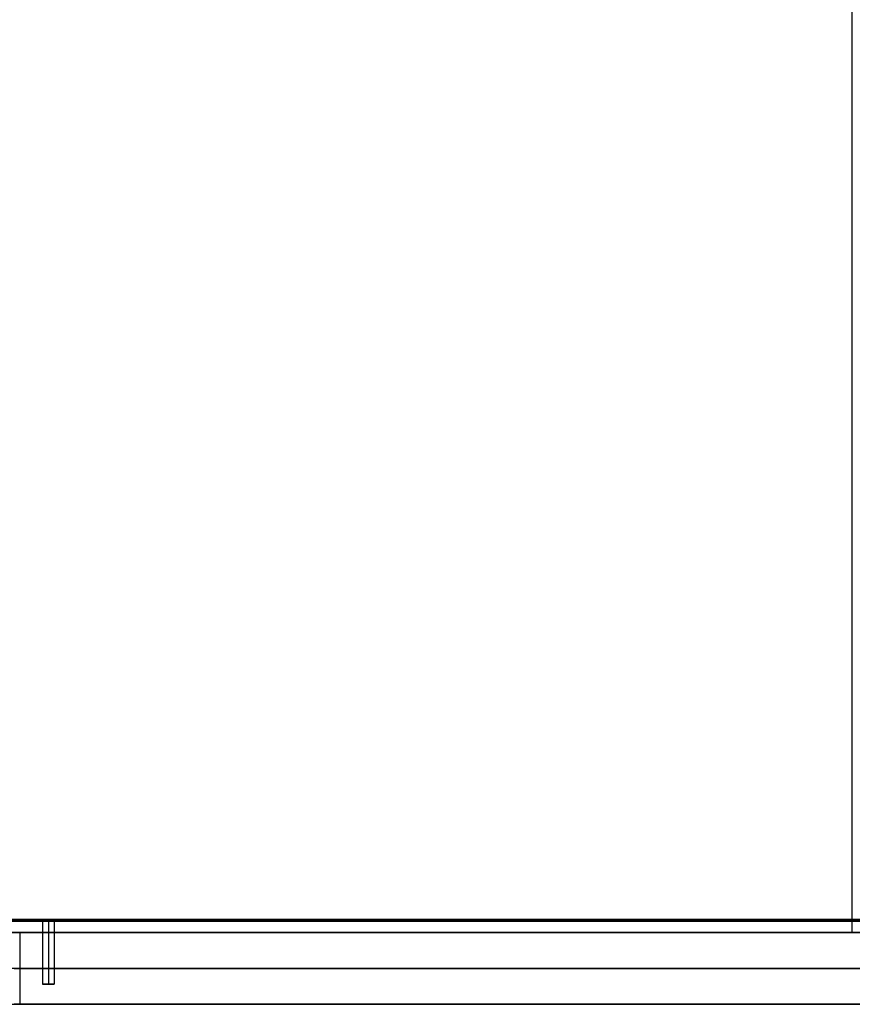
# Model space of a CAD drawing. Extents: x -1808 to 814, y 59 to 2017.
# Tile 37 of 52: x 74 to 364, y 1317 to 1660. Entities that reach past the tile are written whole.
import ezdxf

# ---------------------------------------------------------------- set-up
doc = ezdxf.new("R2010")
doc.units = 0
for name, color, linetype in [('LIVELLO_01', 12, 'CONTINUOUS'), ('LIVELLO_02', 192, 'CONTINUOUS'), ('LIVELLO_03', 5, 'CONTINUOUS'), ('PREDEFINITO', 7, 'CONTINUOUS')]:
    doc.layers.add(name, color=color, linetype=linetype)

msp = doc.modelspace()

# ---------------------------------------------------------------- linework, layer by layer
at = {"layer": 'LIVELLO_01'}
for p, q in [((71.27, 1342, 0.05), (74, 1342)), ((74, 1342, 25), (72.12, 1342, 25.03)), ((654, 1342, 25), (74, 1342, 25)), ((74, 1342), (654, 1342)), ((74, 1342), (74, 1317)), ((74, 1342, 25), (74, 1317, 25)), ((82, 1342, 12.5), (82, 1324, 12.5)), ((84, 1342, 10.5), (84, 1324, 10.5)), ((84, 1342, 14.5), (84, 1324, 14.5)), ((86, 1342, 12.5), (86, 1324, 12.5)), ((74, 1329.5), (71.27, 1329.5, 0.05)), ((72.12, 1329.5, 25.03), (74, 1329.5, 25)), ((654, 1329.5), (74, 1329.5)), ((74, 1329.5, 25), (654, 1329.5, 25)), ((82, 1324, 12.5), (86, 1324, 12.5)), ((84, 1324, 14.5), (84, 1324, 10.5)), ((71.27, 1317, 0.05), (74, 1317)), ((74, 1317, 25), (72.12, 1317, 25.03)), ((74, 1317), (654, 1317)), ((654, 1317, 25), (74, 1317, 25))]:
    msp.add_line(p, q, dxfattribs=at)
at = {"layer": 'LIVELLO_01', "extrusion": (0, 1, 0)}
for centre in [(-84, 12.5, 1342), (-84, 12.5, 1324)]:
    msp.add_circle(centre, 2, dxfattribs=at)
at = {"layer": 'LIVELLO_02'}
for p, q in [((364, 1346.5, 292), (364, 1987.5, 292)), ((364, 1346.5, 300), (364, 1987.5, 300)), ((-6, 1346.5, 292), (734, 1346.5, 292)), ((734, 1346.5, 300), (-6, 1346.5, 300)), ((-6, 1346.25, 292.25), (734, 1346.25, 292.25)), ((734, 1346.25, 299.75), (-6, 1346.25, 299.75)), ((734, 1346, 299.5), (-6, 1346, 299.5)), ((-6, 1346, 292.5), (734, 1346, 292.5)), ((734, 1346, 296), (-6, 1346, 296))]:
    msp.add_line(p, q, dxfattribs=at)
at = {"layer": 'LIVELLO_03'}
for p, q in [((734, 1346, 275), (-6, 1346, 275)), ((734, 1346, 300), (-6, 1346, 300)), ((-6, 1346, 287.5), (734, 1346, 287.5)), ((74, 1346), (71.41, 1346.04)), ((74, 1346, 25), (71.41, 1346.04, 25)), ((654, 1346), (74, 1346)), ((74, 1346), (74, 1346, 25)), ((654, 1346, 25), (74, 1346, 25)), ((74, 1346, 12.5), (82, 1346, 12.5)), ((82, 1346, 12.5), (82, 1342, 12.5)), ((84, 1346, 10.5), (84, 1342, 10.5)), ((84, 1346, 14.5), (84, 1342, 14.5)), ((86, 1346, 12.5), (642, 1346, 12.5)), ((86, 1346, 12.5), (86, 1342, 12.5)), ((364, 1342), (364, 1346)), ((364, 1342, 25), (364, 1346, 25)), ((-6, 1342, 275), (734, 1342, 275)), ((-6, 1342, 300), (734, 1342, 300)), ((734, 1342, 287.5), (-6, 1342, 287.5)), ((71.27, 1342.05), (74, 1342)), ((71.27, 1342.05, 25), (74, 1342, 25)), ((74, 1342), (654, 1342)), ((74, 1342), (74, 1342, 25)), ((74, 1342, 25), (654, 1342, 25)), ((82, 1342, 12.5), (74, 1342, 12.5)), ((642, 1342, 12.5), (86, 1342, 12.5))]:
    msp.add_line(p, q, dxfattribs=at)
at = {"layer": 'LIVELLO_03', "extrusion": (-5.68434e-14, 1, 5.68434e-14)}
msp.add_circle((-84, 12.5, 1346), 2, dxfattribs=at)
at = {"layer": 'LIVELLO_03', "extrusion": (0, 1, 0)}
msp.add_circle((-84, 12.5, 1342), 2, dxfattribs=at)
at = {"layer": 'PREDEFINITO'}
for p, q in [((-6, 1346, 275), (734, 1346, 275)), ((74, 1346, 12.5), (654, 1346, 12.5)), ((74, 1346), (74, 1346, 25)), ((74, 1346), (654, 1346)), ((-6, 1342, 275), (734, 1342, 275)), ((19, 1342, 275), (709, 1342, 275)), ((19, 1342, 300), (709, 1342, 300)), ((74, 1342), (654, 1342))]:
    msp.add_line(p, q, dxfattribs=at)
msp.add_arc((74, 1422), 80, 180, 270, dxfattribs=at)

doc.saveas('drawing.dxf')
